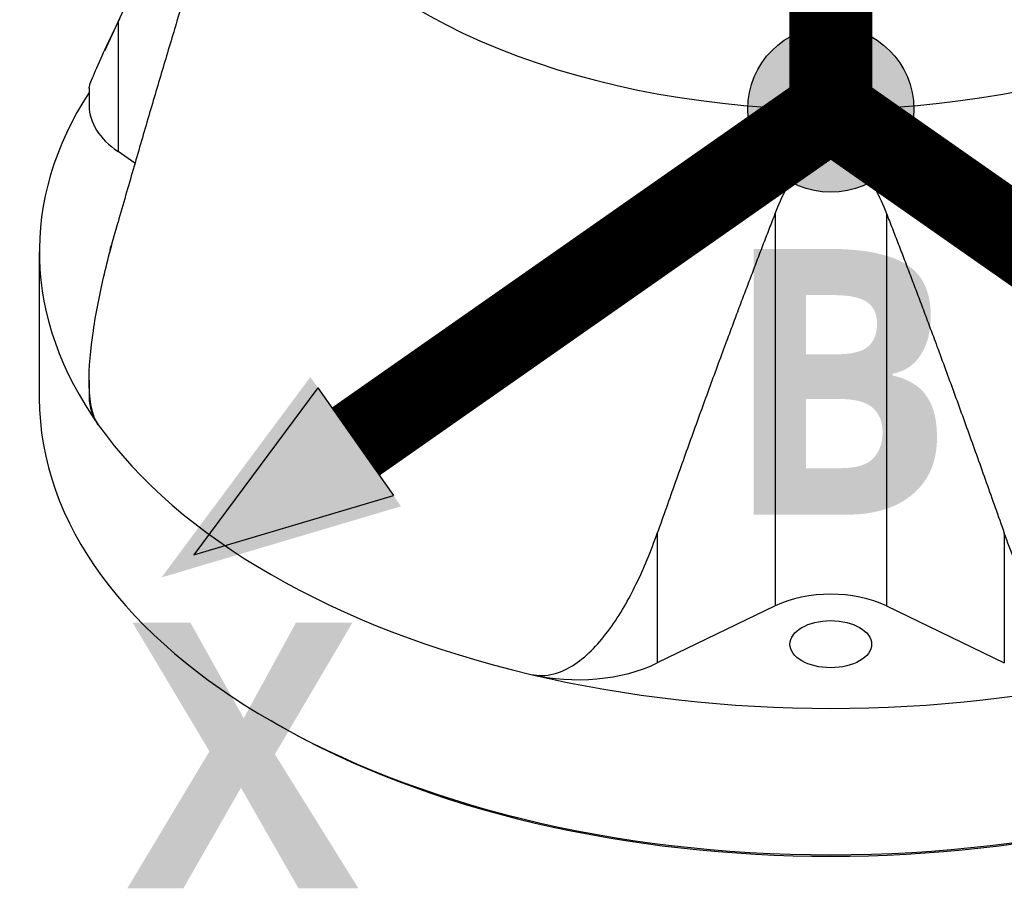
# Model space of a CAD drawing. Header units: millimetres. Extents: x 0 to 3390, y 0 to 1680.
# Tile 156 of 194: x 1982 to 2062, y 653 to 723. Entities that reach past the tile are written whole.
import ezdxf

# ---------------------------------------------------------------- set-up
doc = ezdxf.new("R2010")
doc.units = ezdxf.units.MM
doc.header["$LTSCALE"] = 0.2
for name, color, linetype in [('01_Object Line', 4, 'Continuous'), ('07_Special Line2', 76, 'Continuous'), ('12_Before Rev.Num.', 5, 'Continuous')]:
    doc.layers.add(name, color=color, linetype=linetype)
doc.layers.add('14_Mark', color=7, linetype='Continuous', true_color=0xe03c31)
doc.styles.add('Rainbow-5.0 Style', font='malgunsl.ttf')

# ---------------------------------------------------------------- blocks, each defined once
blk = doc.blocks.new('A$C2453ee8b')
for p, q in [((97.77, 94.428), (84.263, 65.148)), ((85.367, 67.512), (85.367, 57.01)), ((83.028, 62.139), (83.028, 60.721)), ((86.735, 56.068), (85.367, 57.01)), ((138.503, 52.013), (138.503, 20.251)), ((147.502, 52.013), (147.502, 20.251)), ((79.002, 48.909), (79.002, 37.07)), ((83.028, 38.516), (83.028, 37.098)), ((128.972, 26.136), (128.972, 15.634)), ((157.033, 26.136), (157.033, 15.634)), ((138.503, 20.251), (128.972, 15.634)), ((147.502, 20.251), (157.033, 15.634)), ((98.101, 10.738), (97.748, 10.942))]:
    blk.add_line(p, q)
for centre, major_axis, start_param, end_param in [((143.002, 87.473), (46.809, 0), 2.881309, 6.543469), ((143.002, 48.909), (-64, 0), 5.926625, 6.671746), ((93.028, 60.721), (-10, 0), 0, 0.698132), ((88.002, 48.909), (-3.3, 0), 5.963145, 6.303129), ((143.002, 37.07), (64, 0), 3.141593, 6.283185), ((93.028, 37.098), (-10, 0), 0, 0.38856), ((143.002, 48.909), (-64, 0), 0.38856, 1.182236), ((143.002, 17.155), (7, 0), 0.872665, 2.268928), ((122.544, 20.056), (10, 0), 4.323829, 5.410521), ((143.002, 48.909), (-64, 0), 1.182236, 1.959357), ((143.002, 36.662), (63.5, 0), 3.926991, 5.497787)]:
    blk.add_ellipse(centre, major_axis=major_axis, ratio=0.57735, start_param=start_param, end_param=end_param)
blk.add_ellipse((143.002, 17.155), major_axis=(3.3, 0), ratio=0.57735)
for points in [[(93.365, 83.269), (89.713, 76.743), (85.367, 67.512)], [(93.365, 78.074), (89.713, 66.522), (85.367, 51.311)], [(138.503, 52.013), (134.151, 40.866), (128.972, 26.136)], [(147.502, 52.013), (151.854, 40.866), (157.033, 26.136)]]:
    blk.add_rational_spline(points, [1.00850206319, 1.01499787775, 1.00826501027], degree=2)
for points, knots in [([(83.028, 62.139), (83.027, 62.28), (83.165, 62.656), (83.593, 63.68), (83.896, 64.352), (84.545, 65.761), (84.937, 66.599), (85.367, 67.512)], [-2.990377, -2.990377, -2.990377, -2.990377, -2.605504, -2.605504, -2.187775, -2.187775, -1.726801, -1.726801, -1.726801, -1.726801]), ([(138.503, 52.013), (138.774, 52.712), (139.078, 53.385), (139.91, 54.913), (140.594, 55.922), (141.646, 56.684), (141.901, 56.832), (142.443, 57.035), (142.731, 57.089), (143.274, 57.089), (143.562, 57.035), (144.104, 56.832), (144.359, 56.684), (145.411, 55.922), (146.095, 54.913), (146.927, 53.385), (147.231, 52.712), (147.502, 52.013)], [5.94731, 5.94731, 5.94731, 5.94731, 6.173452, 6.173452, 6.488343, 6.488343, 6.569799, 6.569799, 6.651255, 6.651255, 6.732711, 6.732711, 6.814167, 6.814167, 7.129058, 7.129058, 7.355201, 7.355201, 7.355201, 7.355201]), ([(83.773, 34.91), (83.53, 35.254), (83.338, 35.752), (83.097, 36.914), (83.043, 37.574), (83.004, 39.54), (83.148, 41.03), (83.593, 44.008), (83.896, 45.496), (84.545, 48.308), (84.937, 49.808), (85.367, 51.311)], [3.409345, 3.409345, 3.409345, 3.409345, 3.602401, 3.602401, 3.795458, 3.795458, 4.213186, 4.213186, 4.630915, 4.630915, 5.091889, 5.091889, 5.091889, 5.091889]), ([(118.756, 14.713), (119.351, 14.572), (119.995, 14.588), (121.218, 14.904), (121.799, 15.198), (123.364, 16.239), (124.31, 17.265), (125.966, 19.544), (126.672, 20.799), (127.888, 23.284), (128.461, 24.679), (128.972, 26.136)], [-3.409345, -3.409345, -3.409345, -3.409345, -3.216288, -3.216288, -3.023232, -3.023232, -2.605504, -2.605504, -2.187775, -2.187775, -1.726801, -1.726801, -1.726801, -1.726801]), ([(167.249, 14.713), (166.654, 14.572), (166.01, 14.588), (164.787, 14.904), (164.206, 15.198), (162.641, 16.239), (161.695, 17.265), (160.039, 19.544), (159.333, 20.799), (158.117, 23.284), (157.544, 24.679), (157.033, 26.136)], [3.409345, 3.409345, 3.409345, 3.409345, 3.602401, 3.602401, 3.795458, 3.795458, 4.213186, 4.213186, 4.630915, 4.630915, 5.091889, 5.091889, 5.091889, 5.091889])]:
    blk.add_open_spline(points, degree=3, knots=knots)
blk = doc.blocks.new('A$C90b512e3')
h = blk.add_hatch(color=256)
h.dxf.hatch_style = 1
h.paths.add_polyline_path([(90.86, 93.73, 1), (71.66, 93.73, 1)])
at = {"layer": '14_Mark'}
h = blk.add_hatch(color=256, dxfattribs=at)
h.dxf.hatch_style = 1
h.paths.add_polyline_path([(3.95, 39.6), (31.61, 47.82), (21.14, 62.77)])
blk.add_circle((81.26, 93.73), 9.6)
at = {"layer": '07_Special Line2', "const_width": 9.6}
blk.add_lwpolyline([(136.15, 55.3), (81.26, 93.73)], dxfattribs=at)
at = {"layer": '12_Before Rev.Num.', "const_width": 9.6}
blk.add_lwpolyline([(81.26, 160.74), (81.26, 93.73)], dxfattribs=at)
at = {"layer": '14_Mark'}
for p, q in [((22.01, 61.53), (7.69, 42.22)), ((22.01, 61.53), (30.73, 49.07)), ((7.69, 42.22), (30.73, 49.07))]:
    blk.add_line(p, q, dxfattribs=at)
at = {"layer": '14_Mark', "const_width": 9.6}
blk.add_lwpolyline([(26.37, 55.3), (81.26, 93.73)], dxfattribs=at)
at = {"insert": (68.76, 62.21), "char_height": 30.72, "attachment_point": 4, "style": 'Rainbow-5.0 Style'}
blk.add_mtext('{\\fMalgun Gothic Semilight|b1|i0|c129|p50;B}', dxfattribs=at)
at = {"layer": '14_Mark', "insert": (0, 19.03), "char_height": 30.72, "attachment_point": 4, "style": 'Rainbow-5.0 Style'}
blk.add_mtext('{\\fMalgun Gothic Semilight|b1|i0|c129|p50;X}', dxfattribs=at)

msp = doc.modelspace()

# ---------------------------------------------------------------- block references
at = {"xscale": 0.7, "yscale": 0.7, "zscale": 0.7}
msp.add_blockref('A$C90b512e3', (1990.744, 650.633), dxfattribs=at)
at = {"layer": '01_Object Line'}
msp.add_blockref('A$C2453ee8b', (1904.625, 655.797), dxfattribs=at)

doc.saveas('drawing.dxf')
